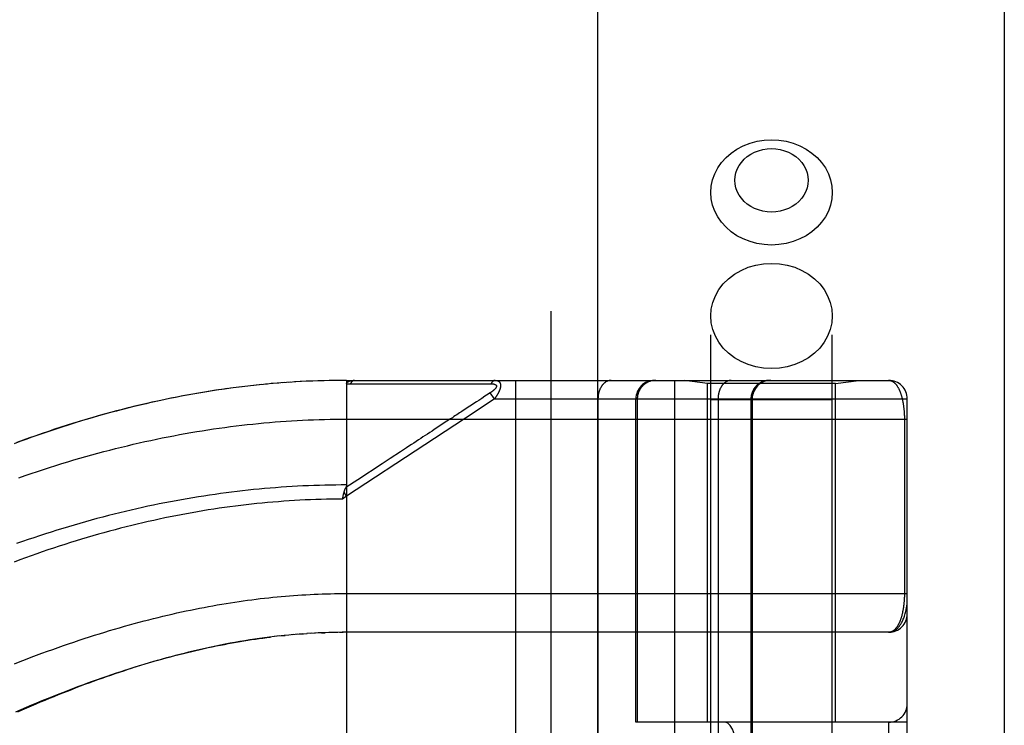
# Model space of a CAD drawing. Header units: inches. Extents: x 0 to 179, y 0 to 116.
# Tile 92 of 234: x 79.11 to 80.69, y 39.05 to 40.18. Entities that reach past the tile are written whole.
import ezdxf

# ---------------------------------------------------------------- set-up
doc = ezdxf.new("R2010")
doc.units = ezdxf.units.IN
doc.header["$LTSCALE"] = 9.842105
doc.header["$MEASUREMENT"] = 0
doc.linetypes.add('HIDDEN', pattern=[0.2, 0.1, -0.1])
doc.layers.get('0').update_dxf_attribs({"linetype": 'CONTINUOUS'})
doc.layers.add('RIGHTHAND_DOOR_ASSEMBLY', color=7, linetype='CONTINUOUS')

msp = doc.modelspace()

# ---------------------------------------------------------------- linework, layer by layer
at = {"color": 3, "linetype": 'Continuous'}
msp.add_line((80.6945, 33.4793), (80.6945, 84.4013), dxfattribs=at)
at = {"layer": 'RIGHTHAND_DOOR_ASSEMBLY', "color": 8, "linetype": 'HIDDEN'}
for p, q in [((79.9637, 81.0503), (79.9637, 33.7003)), ((80.2212, 36.7223), (80.2212, 39.9047)), ((80.4172, 36.7223), (80.4172, 39.9047)), ((79.4514, 39.5895), (79.4373, 39.5876)), ((79.4607, 39.5907), (79.4468, 39.5889)), ((79.4699, 39.5918), (79.4562, 39.5902)), ((79.4791, 39.5929), (79.4657, 39.5913)), ((79.4883, 39.5939), (79.4751, 39.5925)), ((79.4975, 39.5948), (79.4846, 39.5935)), ((79.5066, 39.5957), (79.494, 39.5945)), ((79.5158, 39.5965), (79.5034, 39.5954)), ((79.5249, 39.5973), (79.5128, 39.5963)), ((79.5341, 39.598), (79.5222, 39.5971)), ((79.5432, 39.5986), (79.5315, 39.5978)), ((79.5523, 39.5992), (79.5409, 39.5984)), ((79.5614, 39.5997), (79.5503, 39.599)), ((79.5705, 39.6001), (79.5596, 39.5996)), ((79.5797, 39.6005), (79.569, 39.6001)), ((79.5888, 39.6008), (79.5783, 39.6005)), ((79.5978, 39.6011), (79.5876, 39.6008)), ((79.6069, 39.6013), (79.597, 39.6011)), ((79.616, 39.6015), (79.6063, 39.6013)), ((79.6251, 39.6016), (79.6156, 39.6015)), ((79.6342, 39.6016), (79.6249, 39.6016)), ((79.6342, 39.6016), (80.508, 39.6016)), ((79.6342, 39.6016), (79.6342, 38.9369)), ((79.6402, 39.5959), (79.6643, 39.5959)), ((79.8329, 39.596), (79.8366, 39.596)), ((79.8366, 39.596), (79.84, 39.596)), ((79.84, 39.596), (79.8432, 39.596)), ((79.8432, 39.596), (79.8479, 39.596)), ((79.8479, 39.596), (79.8509, 39.5961)), ((79.8509, 39.5961), (79.8671, 39.5961)), ((79.9065, 39.6016), (79.9065, 36.8991)), ((80.163, 39.6016), (80.163, 36.8991)), ((80.2162, 39.5963), (80.1787, 39.6016)), ((80.4222, 39.5963), (80.2162, 39.5963)), ((80.2162, 39.0503), (80.2162, 39.5963)), ((80.4222, 39.5963), (80.4597, 39.6016)), ((80.4222, 39.0503), (80.4222, 39.5963)), ((79.8725, 39.5716), (79.8414, 39.5511)), ((79.8572, 39.5759), (79.852, 39.5725)), ((79.8596, 39.5775), (79.8572, 39.5759)), ((79.8659, 39.5816), (79.8596, 39.5775)), ((79.8725, 39.5716), (79.8659, 39.5816)), ((79.8725, 39.5716), (80.538, 39.5716)), ((80.0394, 39.5716), (80.0394, 36.9291)), ((80.1005, 39.0503), (80.1005, 39.5716)), ((80.1028, 39.5716), (80.1028, 39.0503)), ((80.4172, 39.5703), (80.2212, 39.5703)), ((80.233, 39.5716), (80.233, 36.9291)), ((80.286, 39.5716), (80.286, 36.9291)), ((80.288, 39.5716), (80.288, 36.9291)), ((80.538, 36.9291), (80.538, 39.5716)), ((79.8436, 39.567), (79.8221, 39.5529)), ((79.8472, 39.5694), (79.8436, 39.567)), ((79.6342, 39.5391), (80.538, 39.5391)), ((80.5334, 39.5399), (80.5334, 39.2578)), ((79.7959, 39.5357), (79.7756, 39.5223)), ((79.6917, 39.4672), (79.6522, 39.4412)), ((79.6522, 39.4412), (79.633, 39.4286)), ((79.6342, 39.4148), (79.6274, 39.4103)), ((79.6274, 39.4103), (79.6281, 39.4134)), ((79.6281, 39.4134), (79.6284, 39.4146)), ((79.6284, 39.4146), (79.6287, 39.4158)), ((79.6342, 39.4148), (79.6301, 39.4211)), ((79.6342, 39.2578), (80.538, 39.2578)), ((79.526, 39.1894), (79.5175, 39.1884)), ((79.5294, 39.1898), (79.5354, 39.1904)), ((79.5558, 39.1922), (79.5472, 39.1915)), ((79.5628, 39.1927), (79.5531, 39.192)), ((79.5589, 39.1925), (79.5648, 39.1929)), ((79.5628, 39.1927), (79.5706, 39.1933)), ((79.5769, 39.1937), (79.5699, 39.1932)), ((79.584, 39.1941), (79.5764, 39.1936)), ((79.5911, 39.1944), (79.5823, 39.194)), ((79.5938, 39.1945), (79.5996, 39.1947)), ((79.6127, 39.1951), (79.6054, 39.1949)), ((79.6199, 39.1952), (79.6112, 39.1951)), ((79.6227, 39.1953), (79.6285, 39.1953)), ((80.508, 39.1953), (79.6342, 39.1953)), ((80.538, 39.0503), (80.1005, 39.0503)), ((80.1495, 37.4503), (80.1495, 39.0503)), ((80.1955, 37.4503), (80.1955, 39.0503)), ((80.508, 39.0503), (80.508, 37.4503))]:
    msp.add_line(p, q, dxfattribs=at)
at = {"layer": 'RIGHTHAND_DOOR_ASSEMBLY', "color": 3, "linetype": 'Continuous'}
msp.add_line((80.0387, 81.0503), (80.0387, 33.7003), dxfattribs=at)
at = {"layer": 'RIGHTHAND_DOOR_ASSEMBLY', "color": 8, "linetype": 'HIDDEN'}
for points in [[(80.2212, 39.9047), (80.2219, 39.9149), (80.2241, 39.925), (80.2276, 39.9348), (80.2324, 39.9442), (80.2386, 39.9529), (80.2459, 39.961), (80.2542, 39.9682), (80.2635, 39.9746), (80.2737, 39.9799), (80.2845, 39.9841), (80.2958, 39.9871), (80.3074, 39.989), (80.3192, 39.9896)], [(80.3192, 39.9896), (80.331, 39.989), (80.3427, 39.9871), (80.354, 39.9841), (80.3647, 39.9799), (80.3749, 39.9746), (80.3842, 39.9682), (80.3926, 39.961), (80.3999, 39.9529), (80.406, 39.9442), (80.4108, 39.9348), (80.4144, 39.925), (80.4165, 39.9149), (80.4172, 39.9047)], [(80.3192, 39.8731), (80.3121, 39.8735), (80.3051, 39.8746), (80.2983, 39.8764), (80.2918, 39.879), (80.2857, 39.8822), (80.2801, 39.886), (80.2751, 39.8903), (80.2707, 39.8952), (80.267, 39.9005), (80.264, 39.9061), (80.2619, 39.912), (80.2606, 39.9181), (80.2602, 39.9242), (80.2606, 39.9304), (80.2619, 39.9364), (80.264, 39.9423), (80.267, 39.948), (80.2707, 39.9532), (80.2751, 39.9581), (80.2801, 39.9625), (80.2857, 39.9663), (80.2918, 39.9695), (80.2983, 39.972), (80.3051, 39.9738), (80.3121, 39.9749), (80.3192, 39.9753)], [(80.3192, 39.9753), (80.3264, 39.9749), (80.3333, 39.9738), (80.3401, 39.972), (80.3466, 39.9695), (80.3527, 39.9663), (80.3583, 39.9625), (80.3634, 39.9581), (80.3678, 39.9532), (80.3714, 39.948), (80.3744, 39.9423), (80.3765, 39.9364), (80.3778, 39.9304), (80.3782, 39.9242), (80.3778, 39.918), (80.3765, 39.912), (80.3744, 39.9061), (80.3714, 39.9005), (80.3678, 39.8952), (80.3634, 39.8903), (80.3583, 39.886), (80.3527, 39.8822), (80.3466, 39.879), (80.3401, 39.8764), (80.3333, 39.8746), (80.3264, 39.8735), (80.3192, 39.8731)], [(80.3192, 39.8198), (80.3074, 39.8205), (80.2957, 39.8223), (80.2845, 39.8254), (80.2737, 39.8296), (80.2635, 39.8349), (80.2542, 39.8412), (80.2459, 39.8484), (80.2386, 39.8565), (80.2324, 39.8653), (80.2276, 39.8746), (80.2241, 39.8844), (80.2219, 39.8945), (80.2212, 39.9047)], [(80.4172, 39.9047), (80.4165, 39.8945), (80.4144, 39.8844), (80.4108, 39.8746), (80.406, 39.8653), (80.3999, 39.8565), (80.3926, 39.8484), (80.3842, 39.8412), (80.3749, 39.8349), (80.3647, 39.8296), (80.354, 39.8254), (80.3427, 39.8223), (80.331, 39.8205), (80.3192, 39.8198)], [(80.2212, 39.7055), (80.222, 39.7165), (80.2245, 39.7274), (80.2287, 39.7379), (80.2343, 39.7479), (80.2415, 39.7571), (80.2499, 39.7655), (80.2595, 39.7728), (80.2702, 39.779), (80.2817, 39.7839), (80.2938, 39.7874), (80.3064, 39.7896), (80.3192, 39.7903)], [(80.3192, 39.7903), (80.332, 39.7896), (80.3446, 39.7874), (80.3567, 39.7839), (80.3682, 39.779), (80.3789, 39.7728), (80.3885, 39.7655), (80.397, 39.7571), (80.4041, 39.7479), (80.4097, 39.7379), (80.4139, 39.7274), (80.4164, 39.7165), (80.4172, 39.7055)], [(80.3192, 39.6206), (80.3064, 39.6213), (80.2938, 39.6235), (80.2817, 39.627), (80.2702, 39.632), (80.2595, 39.6381), (80.2499, 39.6454), (80.2415, 39.6538), (80.2343, 39.663), (80.2287, 39.673), (80.2245, 39.6835), (80.222, 39.6944), (80.2212, 39.7055)], [(80.4172, 39.7055), (80.4164, 39.6944), (80.4139, 39.6835), (80.4097, 39.673), (80.4041, 39.663), (80.397, 39.6538), (80.3885, 39.6454), (80.3789, 39.6381), (80.3682, 39.632), (80.3567, 39.627), (80.3446, 39.6235), (80.332, 39.6213), (80.3192, 39.6206)], [(79.4422, 39.5883), (79.4329, 39.587), (79.4236, 39.5856), (79.4144, 39.5842), (79.405, 39.5827), (79.3957, 39.5811), (79.3864, 39.5795), (79.377, 39.5778), (79.3676, 39.576), (79.3582, 39.5742), (79.3488, 39.5723), (79.3394, 39.5703), (79.3299, 39.5683), (79.3204, 39.5662), (79.3109, 39.564), (79.3014, 39.5618), (79.2918, 39.5595), (79.2822, 39.5571), (79.2726, 39.5546), (79.263, 39.5521), (79.2534, 39.5496), (79.2437, 39.5469), (79.234, 39.5442), (79.2243, 39.5414), (79.2146, 39.5385), (79.2048, 39.5356), (79.195, 39.5325), (79.1852, 39.5295), (79.1754, 39.5263), (79.1657, 39.5231), (79.156, 39.5199), (79.1462, 39.5166), (79.1366, 39.5132), (79.1269, 39.5098), (79.1173, 39.5063), (79.1077, 39.5028), (79.0981, 39.4992)], [(79.4373, 39.5876), (79.4278, 39.5862), (79.4182, 39.5848), (79.4087, 39.5833), (79.3992, 39.5817), (79.3896, 39.58), (79.38, 39.5783), (79.3704, 39.5766), (79.3608, 39.5747), (79.3511, 39.5728), (79.3415, 39.5708), (79.3318, 39.5687), (79.3221, 39.5666), (79.3123, 39.5644), (79.3026, 39.5621), (79.2928, 39.5598), (79.283, 39.5574), (79.2732, 39.5549), (79.2633, 39.5524), (79.2534, 39.5497), (79.2435, 39.547), (79.2336, 39.5443), (79.2237, 39.5414), (79.2137, 39.5385), (79.2037, 39.5355), (79.1937, 39.5324), (79.1837, 39.5293), (79.1736, 39.5261), (79.1635, 39.5228), (79.1534, 39.5194), (79.1433, 39.516), (79.1331, 39.5124), (79.1229, 39.5088), (79.1127, 39.5052), (79.1025, 39.5014)], [(79.6342, 39.5958), (79.6342, 39.5959), (79.6342, 39.5961), (79.6342, 39.5962), (79.6343, 39.5964), (79.6343, 39.5965), (79.6343, 39.5967), (79.6344, 39.5968), (79.6344, 39.597), (79.6345, 39.5971), (79.6345, 39.5972), (79.6346, 39.5974), (79.6347, 39.5975), (79.6347, 39.5976), (79.6348, 39.5978), (79.6349, 39.5979), (79.635, 39.598), (79.6351, 39.5982), (79.6352, 39.5983), (79.6353, 39.5984), (79.6354, 39.5985), (79.6356, 39.5987), (79.6357, 39.5988), (79.6358, 39.5989), (79.636, 39.599), (79.6361, 39.5991), (79.6363, 39.5992), (79.6365, 39.5994), (79.6366, 39.5995), (79.6368, 39.5996), (79.637, 39.5997), (79.6372, 39.5998), (79.6375, 39.5999), (79.6377, 39.6), (79.6379, 39.6001), (79.6382, 39.6002), (79.6384, 39.6003), (79.6387, 39.6004), (79.639, 39.6005), (79.6393, 39.6006), (79.6396, 39.6007), (79.64, 39.6008), (79.6403, 39.6009), (79.6407, 39.601), (79.641, 39.6011), (79.6414, 39.6011), (79.6418, 39.6012), (79.6423, 39.6013), (79.6427, 39.6013), (79.6432, 39.6014), (79.6437, 39.6014), (79.6442, 39.6015), (79.6447, 39.6015), (79.6452, 39.6016), (79.6458, 39.6016), (79.6463, 39.6016), (79.6469, 39.6016)], [(79.6342, 39.5958), (79.6352, 39.5958), (79.6362, 39.5959), (79.6372, 39.5959), (79.6382, 39.5959), (79.6392, 39.5959), (79.6402, 39.5959)], [(79.6469, 39.6016), (79.6467, 39.6016), (79.6465, 39.6016), (79.6462, 39.6016), (79.646, 39.6015), (79.6458, 39.6015), (79.6456, 39.6014), (79.6453, 39.6013), (79.6451, 39.6013), (79.6449, 39.6012), (79.6447, 39.6011), (79.6445, 39.601), (79.6443, 39.6008), (79.644, 39.6007), (79.6438, 39.6006), (79.6436, 39.6004), (79.6434, 39.6003), (79.6432, 39.6001), (79.643, 39.5999), (79.6428, 39.5997), (79.6426, 39.5995), (79.6424, 39.5993), (79.6422, 39.5991), (79.642, 39.5989), (79.6419, 39.5987), (79.6417, 39.5984), (79.6415, 39.5982), (79.6413, 39.5979), (79.6412, 39.5977), (79.641, 39.5974), (79.6408, 39.5971), (79.6407, 39.5968), (79.6405, 39.5965), (79.6404, 39.5962), (79.6402, 39.5959)], [(79.6643, 39.5959), (79.6696, 39.5959), (79.6748, 39.5959), (79.6798, 39.5959), (79.6847, 39.5959), (79.6895, 39.5959), (79.6943, 39.5959), (79.6988, 39.5959), (79.7033, 39.5959), (79.7075, 39.5959), (79.7117, 39.5959), (79.7156, 39.5959), (79.7195, 39.5959), (79.7233, 39.5959), (79.7271, 39.5959), (79.7309, 39.5959), (79.7347, 39.5959), (79.7462, 39.596)], [(79.7462, 39.596), (79.7499, 39.596), (79.7536, 39.596), (79.7571, 39.596), (79.7605, 39.596), (79.7638, 39.596), (79.7669, 39.596), (79.7754, 39.596)], [(79.7754, 39.596), (79.7781, 39.596), (79.7807, 39.596), (79.7833, 39.596), (79.7859, 39.596), (79.7884, 39.596), (79.7936, 39.596)], [(79.7936, 39.596), (79.7962, 39.596), (79.7987, 39.596), (79.8039, 39.596)], [(79.8039, 39.596), (79.8065, 39.596), (79.8091, 39.596), (79.8117, 39.596), (79.8266, 39.596)], [(79.8266, 39.596), (79.8288, 39.596), (79.8329, 39.596)], [(79.8671, 39.5961), (79.8675, 39.5961), (79.868, 39.5961), (79.8684, 39.5961), (79.8687, 39.5961), (79.8691, 39.5961), (79.8695, 39.596), (79.8698, 39.596), (79.8701, 39.596), (79.8704, 39.5959), (79.8707, 39.5959), (79.871, 39.5958), (79.8713, 39.5958), (79.8715, 39.5957), (79.8718, 39.5957), (79.872, 39.5956), (79.8722, 39.5956), (79.8725, 39.5955), (79.8727, 39.5955), (79.8729, 39.5954), (79.8731, 39.5953), (79.8732, 39.5953), (79.8734, 39.5952), (79.8736, 39.5951), (79.8737, 39.595), (79.8739, 39.595), (79.874, 39.5949), (79.8742, 39.5948), (79.8743, 39.5947), (79.8744, 39.5946), (79.8746, 39.5946), (79.8747, 39.5945), (79.8748, 39.5944), (79.8749, 39.5943), (79.875, 39.5942), (79.8751, 39.5941), (79.8752, 39.594), (79.8752, 39.5939), (79.8753, 39.5938), (79.8754, 39.5937), (79.8755, 39.5936), (79.8755, 39.5935), (79.8756, 39.5934), (79.8756, 39.5933), (79.8757, 39.5932), (79.8757, 39.5931), (79.8757, 39.593), (79.8758, 39.5928), (79.8758, 39.5927), (79.8758, 39.5926), (79.8758, 39.5925), (79.8758, 39.5924), (79.8758, 39.5922), (79.8758, 39.5921), (79.8758, 39.592), (79.8758, 39.5918), (79.8758, 39.5917), (79.8758, 39.5916), (79.8757, 39.5914), (79.8757, 39.5913), (79.8756, 39.5911), (79.8756, 39.591), (79.8755, 39.5908), (79.8755, 39.5907), (79.8754, 39.5905), (79.8753, 39.5904), (79.8753, 39.5902), (79.8752, 39.5901), (79.8751, 39.5899), (79.875, 39.5898), (79.8749, 39.5896), (79.8748, 39.5894), (79.8747, 39.5892), (79.8746, 39.5891), (79.8744, 39.5889), (79.8743, 39.5887), (79.8742, 39.5885), (79.874, 39.5884), (79.8738, 39.5882), (79.8737, 39.588), (79.8735, 39.5878), (79.8733, 39.5876), (79.8731, 39.5874), (79.8729, 39.5872), (79.8727, 39.587), (79.8725, 39.5867), (79.8723, 39.5865), (79.8721, 39.5863), (79.8718, 39.5861), (79.8716, 39.5859), (79.8713, 39.5856), (79.871, 39.5854), (79.8707, 39.5851), (79.8704, 39.5849), (79.8701, 39.5846), (79.8697, 39.5843), (79.8694, 39.5841), (79.869, 39.5838), (79.8686, 39.5835), (79.8682, 39.5832), (79.8678, 39.5829), (79.8673, 39.5826), (79.8669, 39.5823), (79.8664, 39.5819), (79.8659, 39.5816)], [(79.8737, 39.6016), (79.8735, 39.6016), (79.8733, 39.6016), (79.873, 39.6016), (79.8728, 39.6015), (79.8726, 39.6015), (79.8724, 39.6014), (79.8722, 39.6014), (79.8719, 39.6013), (79.8717, 39.6012), (79.8715, 39.6011), (79.8713, 39.601), (79.8711, 39.6009), (79.8709, 39.6008), (79.8707, 39.6006), (79.8704, 39.6005), (79.8702, 39.6003), (79.87, 39.6002), (79.8698, 39.6), (79.8696, 39.5998), (79.8694, 39.5996), (79.8693, 39.5994), (79.8691, 39.5992), (79.8689, 39.599), (79.8687, 39.5988), (79.8685, 39.5985), (79.8683, 39.5983), (79.8682, 39.5981), (79.868, 39.5978), (79.8678, 39.5975), (79.8677, 39.5973), (79.8675, 39.597), (79.8674, 39.5967), (79.8672, 39.5964), (79.8671, 39.5961)], [(79.8737, 39.6016), (79.8742, 39.6016), (79.8746, 39.6016), (79.875, 39.6015), (79.8754, 39.6015), (79.8757, 39.6015), (79.8761, 39.6014), (79.8764, 39.6013), (79.8767, 39.6012), (79.8771, 39.6012), (79.8773, 39.6011), (79.8776, 39.601), (79.8779, 39.6009), (79.8782, 39.6008), (79.8784, 39.6006), (79.8786, 39.6005), (79.8789, 39.6004), (79.8791, 39.6003), (79.8793, 39.6001), (79.8795, 39.6), (79.8797, 39.5999), (79.8799, 39.5997), (79.88, 39.5996), (79.8802, 39.5994), (79.8803, 39.5992), (79.8805, 39.5991), (79.8806, 39.5989), (79.8808, 39.5987), (79.8809, 39.5986), (79.881, 39.5984), (79.8812, 39.5982), (79.8813, 39.598), (79.8814, 39.5978), (79.8815, 39.5976), (79.8816, 39.5975), (79.8817, 39.5973), (79.8818, 39.5971), (79.8818, 39.5968), (79.8819, 39.5966), (79.882, 39.5964), (79.882, 39.5962), (79.8821, 39.596), (79.8822, 39.5958), (79.8822, 39.5955), (79.8822, 39.5953), (79.8823, 39.5951), (79.8823, 39.5948), (79.8823, 39.5946), (79.8824, 39.5943), (79.8824, 39.5941), (79.8824, 39.5938), (79.8824, 39.5936), (79.8824, 39.5933), (79.8824, 39.593), (79.8824, 39.5928), (79.8824, 39.5925), (79.8824, 39.5922), (79.8823, 39.5919), (79.8823, 39.5916), (79.8823, 39.5913), (79.8822, 39.591), (79.8822, 39.5907), (79.8821, 39.5904), (79.8821, 39.5901), (79.882, 39.5898), (79.8819, 39.5895), (79.8819, 39.5892), (79.8818, 39.5888), (79.8817, 39.5885), (79.8816, 39.5882), (79.8815, 39.5878), (79.8814, 39.5875), (79.8813, 39.5871), (79.8811, 39.5868), (79.881, 39.5864), (79.8809, 39.586), (79.8807, 39.5857), (79.8806, 39.5853), (79.8804, 39.5849), (79.8803, 39.5845), (79.8801, 39.5841), (79.8799, 39.5837), (79.8797, 39.5833), (79.8795, 39.5829), (79.8793, 39.5824), (79.8791, 39.582), (79.8789, 39.5816), (79.8787, 39.5811), (79.8784, 39.5806), (79.8782, 39.5802), (79.8779, 39.5797), (79.8776, 39.5792), (79.8773, 39.5787), (79.877, 39.5782), (79.8767, 39.5776), (79.8763, 39.5771), (79.876, 39.5765), (79.8756, 39.576), (79.8752, 39.5754), (79.8748, 39.5748), (79.8744, 39.5742), (79.874, 39.5735), (79.8735, 39.5729), (79.873, 39.5723), (79.8725, 39.5716)], [(80.0606, 39.6016), (80.0602, 39.6016), (80.0597, 39.6016), (80.0592, 39.6015), (80.0588, 39.6015), (80.0583, 39.6014), (80.0579, 39.6013), (80.0574, 39.6012), (80.0569, 39.6011), (80.0565, 39.601), (80.056, 39.6009), (80.0556, 39.6007), (80.0551, 39.6006), (80.0547, 39.6004), (80.0543, 39.6002), (80.0538, 39.6), (80.0534, 39.5998), (80.0529, 39.5996), (80.0525, 39.5993), (80.0521, 39.5991), (80.0517, 39.5988), (80.0512, 39.5985), (80.0508, 39.5982), (80.0504, 39.5979), (80.05, 39.5976), (80.0496, 39.5972), (80.0492, 39.5969), (80.0488, 39.5965), (80.0485, 39.5962), (80.0481, 39.5958), (80.0477, 39.5954), (80.0474, 39.595), (80.047, 39.5946), (80.0466, 39.5942), (80.0463, 39.5937), (80.046, 39.5933), (80.0456, 39.5928), (80.0453, 39.5923), (80.045, 39.5919), (80.0447, 39.5914), (80.0444, 39.5909), (80.0441, 39.5904), (80.0438, 39.5899), (80.0435, 39.5893), (80.0433, 39.5888), (80.043, 39.5883), (80.0427, 39.5877), (80.0425, 39.5872), (80.0423, 39.5866), (80.042, 39.586), (80.0418, 39.5854), (80.0416, 39.5849), (80.0414, 39.5843), (80.0412, 39.5837), (80.041, 39.5831), (80.0409, 39.5825), (80.0407, 39.5819), (80.0405, 39.5812), (80.0404, 39.5806), (80.0403, 39.58), (80.0401, 39.5794), (80.04, 39.5787), (80.0399, 39.5781), (80.0398, 39.5775), (80.0397, 39.5768), (80.0397, 39.5762), (80.0396, 39.5755), (80.0395, 39.5749), (80.0395, 39.5742), (80.0395, 39.5736), (80.0394, 39.5729), (80.0394, 39.5723), (80.0394, 39.5716)], [(80.1325, 39.6016), (80.1318, 39.6016), (80.1312, 39.6016), (80.1305, 39.6015), (80.1299, 39.6015), (80.1292, 39.6014), (80.1286, 39.6013), (80.1279, 39.6012), (80.1273, 39.6011), (80.1267, 39.601), (80.126, 39.6009), (80.1254, 39.6007), (80.1248, 39.6006), (80.1242, 39.6004), (80.1235, 39.6002), (80.1229, 39.6), (80.1223, 39.5998), (80.1217, 39.5996), (80.1211, 39.5993), (80.1205, 39.5991), (80.1199, 39.5988), (80.1193, 39.5985), (80.1188, 39.5982), (80.1182, 39.5979), (80.1176, 39.5976), (80.1171, 39.5972), (80.1165, 39.5969), (80.116, 39.5965), (80.1154, 39.5962), (80.1149, 39.5958), (80.1144, 39.5954), (80.1139, 39.595), (80.1134, 39.5946), (80.1129, 39.5942), (80.1124, 39.5937), (80.1119, 39.5933), (80.1115, 39.5928), (80.111, 39.5923), (80.1106, 39.5919), (80.1101, 39.5914), (80.1097, 39.5909), (80.1093, 39.5904), (80.1089, 39.5899), (80.1085, 39.5893), (80.1081, 39.5888), (80.1078, 39.5883), (80.1074, 39.5877), (80.1071, 39.5872), (80.1068, 39.5866), (80.1064, 39.586), (80.1061, 39.5854), (80.1058, 39.5849), (80.1056, 39.5843), (80.1053, 39.5837), (80.105, 39.5831), (80.1048, 39.5825), (80.1046, 39.5819), (80.1044, 39.5812), (80.1042, 39.5806), (80.104, 39.58), (80.1038, 39.5794), (80.1036, 39.5787), (80.1035, 39.5781), (80.1034, 39.5775), (80.1032, 39.5768), (80.1031, 39.5762), (80.103, 39.5755), (80.103, 39.5749), (80.1029, 39.5742), (80.1028, 39.5736), (80.1028, 39.5729), (80.1028, 39.5723), (80.1028, 39.5716)], [(80.2542, 39.6016), (80.2537, 39.6016), (80.2532, 39.6016), (80.2528, 39.6015), (80.2523, 39.6015), (80.2519, 39.6014), (80.2514, 39.6013), (80.2509, 39.6012), (80.2505, 39.6011), (80.25, 39.601), (80.2496, 39.6009), (80.2491, 39.6007), (80.2487, 39.6006), (80.2482, 39.6004), (80.2478, 39.6002), (80.2473, 39.6), (80.2469, 39.5998), (80.2465, 39.5996), (80.246, 39.5993), (80.2456, 39.5991), (80.2452, 39.5988), (80.2448, 39.5985), (80.2444, 39.5982), (80.244, 39.5979), (80.2436, 39.5976), (80.2432, 39.5972), (80.2428, 39.5969), (80.2424, 39.5965), (80.242, 39.5962), (80.2416, 39.5958), (80.2413, 39.5954), (80.2409, 39.595), (80.2405, 39.5946), (80.2402, 39.5942), (80.2398, 39.5937), (80.2395, 39.5933), (80.2392, 39.5928), (80.2388, 39.5923), (80.2385, 39.5919), (80.2382, 39.5914), (80.2379, 39.5909), (80.2376, 39.5904), (80.2373, 39.5899), (80.2371, 39.5893), (80.2368, 39.5888), (80.2365, 39.5883), (80.2363, 39.5877), (80.236, 39.5872), (80.2358, 39.5866), (80.2356, 39.586), (80.2354, 39.5854), (80.2351, 39.5849), (80.2349, 39.5843), (80.2348, 39.5837), (80.2346, 39.5831), (80.2344, 39.5825), (80.2342, 39.5819), (80.2341, 39.5812), (80.2339, 39.5806), (80.2338, 39.58), (80.2337, 39.5794), (80.2336, 39.5787), (80.2335, 39.5781), (80.2334, 39.5775), (80.2333, 39.5768), (80.2332, 39.5762), (80.2331, 39.5755), (80.2331, 39.5749), (80.233, 39.5742), (80.233, 39.5736), (80.233, 39.5729), (80.233, 39.5723), (80.233, 39.5716)], [(80.3157, 39.6016), (80.3151, 39.6016), (80.3144, 39.6016), (80.3138, 39.6015), (80.3131, 39.6015), (80.3125, 39.6014), (80.3118, 39.6013), (80.3112, 39.6012), (80.3105, 39.6011), (80.3099, 39.601), (80.3093, 39.6009), (80.3086, 39.6007), (80.308, 39.6006), (80.3074, 39.6004), (80.3068, 39.6002), (80.3062, 39.6), (80.3055, 39.5998), (80.3049, 39.5996), (80.3043, 39.5993), (80.3037, 39.5991), (80.3032, 39.5988), (80.3026, 39.5985), (80.302, 39.5982), (80.3014, 39.5979), (80.3009, 39.5976), (80.3003, 39.5972), (80.2998, 39.5969), (80.2992, 39.5965), (80.2987, 39.5962), (80.2982, 39.5958), (80.2976, 39.5954), (80.2971, 39.595), (80.2966, 39.5946), (80.2961, 39.5942), (80.2956, 39.5937), (80.2952, 39.5933), (80.2947, 39.5928), (80.2943, 39.5923), (80.2938, 39.5919), (80.2934, 39.5914), (80.293, 39.5909), (80.2926, 39.5904), (80.2922, 39.5899), (80.2918, 39.5893), (80.2914, 39.5888), (80.291, 39.5883), (80.2907, 39.5877), (80.2903, 39.5872), (80.29, 39.5866), (80.2897, 39.586), (80.2894, 39.5854), (80.2891, 39.5849), (80.2888, 39.5843), (80.2885, 39.5837), (80.2883, 39.5831), (80.288, 39.5825), (80.2878, 39.5819), (80.2876, 39.5812), (80.2874, 39.5806), (80.2872, 39.58), (80.287, 39.5794), (80.2869, 39.5787), (80.2867, 39.5781), (80.2866, 39.5775), (80.2865, 39.5768), (80.2864, 39.5762), (80.2863, 39.5755), (80.2862, 39.5749), (80.2861, 39.5742), (80.2861, 39.5736), (80.286, 39.5729), (80.286, 39.5723), (80.286, 39.5716)], [(80.508, 39.6016), (80.5086, 39.6016), (80.5092, 39.6015), (80.5098, 39.6015), (80.5103, 39.6014), (80.5109, 39.6012), (80.5115, 39.6011), (80.5121, 39.6009), (80.5126, 39.6007), (80.5132, 39.6004), (80.5137, 39.6002), (80.5142, 39.5999), (80.5147, 39.5996), (80.5153, 39.5993), (80.5158, 39.5989), (80.5163, 39.5985), (80.5167, 39.5982), (80.5172, 39.5977), (80.5177, 39.5973), (80.5182, 39.5969), (80.5186, 39.5964), (80.5191, 39.5959), (80.5195, 39.5954), (80.5199, 39.5949), (80.5204, 39.5943), (80.5208, 39.5938), (80.5212, 39.5932), (80.5216, 39.5926), (80.522, 39.592), (80.5224, 39.5914), (80.5228, 39.5908), (80.5231, 39.5901), (80.5235, 39.5895), (80.5238, 39.5888), (80.5242, 39.5881), (80.5245, 39.5875), (80.5249, 39.5868), (80.5252, 39.5861), (80.5255, 39.5853), (80.5258, 39.5846), (80.5261, 39.5839), (80.5264, 39.5831), (80.5267, 39.5824), (80.527, 39.5816), (80.5272, 39.5809), (80.5275, 39.5801), (80.5278, 39.5793), (80.528, 39.5785), (80.5283, 39.5777), (80.5285, 39.5769), (80.5287, 39.5761), (80.529, 39.5753), (80.5292, 39.5745), (80.5294, 39.5737), (80.5296, 39.5728), (80.5298, 39.572), (80.53, 39.5712), (80.5302, 39.5703), (80.5304, 39.5695), (80.5306, 39.5686), (80.5307, 39.5678), (80.5309, 39.5669), (80.531, 39.5661), (80.5312, 39.5652), (80.5313, 39.5644), (80.5315, 39.5635), (80.5316, 39.5626), (80.5318, 39.5618), (80.5319, 39.5609), (80.532, 39.56), (80.5321, 39.5592), (80.5322, 39.5583), (80.5323, 39.5574), (80.5324, 39.5566), (80.5325, 39.5557), (80.5326, 39.5549), (80.5327, 39.554), (80.5328, 39.5532), (80.5328, 39.5524), (80.5329, 39.5515), (80.5329, 39.5507), (80.533, 39.5498), (80.5331, 39.549), (80.5331, 39.5482), (80.5331, 39.5474), (80.5332, 39.5465), (80.5332, 39.5457), (80.5333, 39.5449), (80.5333, 39.5441), (80.5333, 39.5432), (80.5333, 39.5424), (80.5333, 39.5416), (80.5333, 39.5408), (80.5334, 39.5399)], [(79.852, 39.5725), (79.8506, 39.5715), (79.8472, 39.5694)], [(79.5722, 39.5378), (79.5811, 39.5381), (79.5899, 39.5384), (79.5988, 39.5387), (79.6077, 39.5389), (79.6165, 39.539), (79.6254, 39.5391), (79.6342, 39.5391)], [(79.8414, 39.5511), (79.7604, 39.4978), (79.6342, 39.4148)], [(79.8221, 39.5529), (79.8202, 39.5516), (79.8182, 39.5503), (79.8162, 39.549), (79.8141, 39.5476), (79.812, 39.5462), (79.8097, 39.5447), (79.8073, 39.5431), (79.8047, 39.5414), (79.8019, 39.5396), (79.7959, 39.5357)], [(79.1059, 39.4445), (79.1159, 39.448), (79.1258, 39.4514), (79.1358, 39.4547), (79.1456, 39.4579), (79.1555, 39.4611), (79.1653, 39.4642), (79.1751, 39.4673), (79.1849, 39.4703), (79.1946, 39.4732), (79.2043, 39.476), (79.214, 39.4788), (79.2236, 39.4815), (79.2332, 39.4841), (79.2428, 39.4867), (79.2524, 39.4892), (79.2619, 39.4916), (79.2714, 39.494), (79.2809, 39.4963), (79.2903, 39.4985), (79.2997, 39.5007), (79.3091, 39.5028), (79.3185, 39.5048), (79.3278, 39.5068), (79.3371, 39.5087), (79.3464, 39.5106), (79.3557, 39.5124), (79.3649, 39.5141), (79.3741, 39.5158), (79.3833, 39.5174), (79.3925, 39.5189), (79.4016, 39.5204), (79.4107, 39.5219), (79.4198, 39.5232), (79.4289, 39.5245), (79.438, 39.5258), (79.447, 39.527), (79.4561, 39.5281), (79.4651, 39.5292), (79.4741, 39.5302), (79.483, 39.5312), (79.492, 39.5321), (79.501, 39.533), (79.5099, 39.5337), (79.5188, 39.5345), (79.5278, 39.5352), (79.5367, 39.5358), (79.5456, 39.5364), (79.5544, 39.5369), (79.5633, 39.5374), (79.5722, 39.5378)], [(79.7756, 39.5223), (79.772, 39.5199), (79.7683, 39.5175), (79.7646, 39.5151), (79.7609, 39.5127), (79.7573, 39.5103), (79.7537, 39.5079), (79.75, 39.5055), (79.7463, 39.5031), (79.7426, 39.5006), (79.7387, 39.4981), (79.7347, 39.4954), (79.7305, 39.4927), (79.726, 39.4897), (79.7212, 39.4865)], [(79.7212, 39.4865), (79.7046, 39.4757), (79.6917, 39.4672)], [(79.6342, 39.4329), (79.6254, 39.4329), (79.6166, 39.4328), (79.6079, 39.4327), (79.5991, 39.4325), (79.5903, 39.4323), (79.5815, 39.432), (79.5727, 39.4317), (79.5639, 39.4313), (79.5551, 39.4308), (79.5462, 39.4303), (79.5374, 39.4298), (79.5286, 39.4292), (79.5198, 39.4285), (79.5109, 39.4278), (79.5021, 39.4271), (79.4932, 39.4262), (79.4843, 39.4254), (79.4755, 39.4245), (79.4666, 39.4235), (79.4577, 39.4225), (79.4488, 39.4214), (79.4399, 39.4202), (79.431, 39.419), (79.4221, 39.4178), (79.4131, 39.4165), (79.4042, 39.4151), (79.3952, 39.4137), (79.3862, 39.4123), (79.3773, 39.4107), (79.3683, 39.4092), (79.3593, 39.4075), (79.3502, 39.4058), (79.3412, 39.4041), (79.3322, 39.4023), (79.3231, 39.4004), (79.314, 39.3985), (79.305, 39.3965), (79.2959, 39.3945), (79.2867, 39.3924), (79.2776, 39.3903), (79.2685, 39.3881), (79.2593, 39.3858), (79.2502, 39.3835), (79.241, 39.3811), (79.2318, 39.3787), (79.2226, 39.3762), (79.2134, 39.3736), (79.2042, 39.371), (79.195, 39.3683), (79.1857, 39.3656), (79.1765, 39.3628), (79.1672, 39.3599), (79.1579, 39.357), (79.1487, 39.3541), (79.1394, 39.351), (79.1301, 39.3479), (79.1208, 39.3448), (79.1115, 39.3416), (79.1022, 39.3383)], [(79.6301, 39.4211), (79.6303, 39.4217), (79.6305, 39.4222), (79.6306, 39.4228), (79.6308, 39.4234), (79.631, 39.4239), (79.6312, 39.4245), (79.6314, 39.425), (79.6316, 39.4255), (79.6318, 39.4261), (79.6321, 39.4266), (79.6323, 39.4271), (79.6325, 39.4276), (79.6328, 39.4281)], [(79.6342, 39.4329), (79.6342, 39.4327), (79.6342, 39.4325), (79.6342, 39.4323), (79.6342, 39.4321), (79.6341, 39.4319), (79.6341, 39.4317), (79.634, 39.4315), (79.634, 39.4312), (79.6339, 39.431), (79.6339, 39.4308), (79.6338, 39.4306), (79.6338, 39.4304), (79.6337, 39.4302), (79.6336, 39.4299), (79.6335, 39.4297), (79.6334, 39.4295), (79.6333, 39.4293), (79.6332, 39.429), (79.6331, 39.4288), (79.6328, 39.4281)], [(79.6287, 39.4158), (79.629, 39.417), (79.6291, 39.4176), (79.6293, 39.4182), (79.6294, 39.4188), (79.6296, 39.4194), (79.6298, 39.4199), (79.6299, 39.4205), (79.6301, 39.4211)], [(79.6274, 39.4103), (79.6188, 39.4102), (79.6102, 39.4101), (79.6016, 39.4099), (79.593, 39.4097), (79.5844, 39.4094), (79.5758, 39.4091), (79.5672, 39.4087), (79.5586, 39.4083), (79.55, 39.4078), (79.5414, 39.4072), (79.5328, 39.4066), (79.5242, 39.406), (79.5155, 39.4053), (79.5069, 39.4045), (79.4983, 39.4037), (79.4896, 39.4029), (79.4809, 39.4019), (79.4723, 39.401), (79.4636, 39.3999), (79.4549, 39.3988), (79.4462, 39.3977), (79.4375, 39.3965), (79.4288, 39.3953), (79.4201, 39.394), (79.4113, 39.3926), (79.4026, 39.3912), (79.3938, 39.3897), (79.3851, 39.3882), (79.3763, 39.3866), (79.3675, 39.385), (79.3587, 39.3833), (79.3499, 39.3815), (79.341, 39.3797), (79.3322, 39.3778), (79.3233, 39.3759), (79.3145, 39.3739), (79.3056, 39.3719), (79.2967, 39.3698), (79.2878, 39.3676), (79.2789, 39.3654), (79.2699, 39.3631), (79.261, 39.3608), (79.252, 39.3584), (79.2431, 39.3559), (79.2341, 39.3534), (79.2251, 39.3509), (79.2161, 39.3482), (79.2071, 39.3455), (79.1981, 39.3428), (79.189, 39.34), (79.18, 39.3371), (79.1709, 39.3342), (79.1619, 39.3312), (79.1528, 39.3281), (79.1437, 39.325), (79.1347, 39.3219), (79.1256, 39.3186), (79.1165, 39.3154), (79.1074, 39.312), (79.0983, 39.3086)], [(79.4815, 39.2479), (79.4883, 39.2488), (79.4951, 39.2496), (79.5019, 39.2504), (79.5087, 39.2511), (79.5154, 39.2518), (79.5221, 39.2525), (79.5288, 39.2531), (79.5355, 39.2537), (79.5421, 39.2542), (79.5488, 39.2547), (79.5554, 39.2552), (79.562, 39.2556), (79.5686, 39.256), (79.5752, 39.2564), (79.5818, 39.2567), (79.5884, 39.2569), (79.5949, 39.2572), (79.6015, 39.2574), (79.608, 39.2576), (79.6146, 39.2577), (79.6211, 39.2578), (79.6277, 39.2578), (79.6342, 39.2578)], [(80.5334, 39.2578), (80.5334, 39.257), (80.5333, 39.2562), (80.5333, 39.2554), (80.5333, 39.2546), (80.5333, 39.2537), (80.5333, 39.2529), (80.5333, 39.2521), (80.5332, 39.2513), (80.5332, 39.2504), (80.5331, 39.2496), (80.5331, 39.2488), (80.5331, 39.2479), (80.533, 39.2471), (80.5329, 39.2462), (80.5329, 39.2454), (80.5328, 39.2445), (80.5327, 39.2436), (80.5327, 39.2428), (80.5326, 39.2419), (80.5325, 39.241), (80.5324, 39.2402), (80.5323, 39.2393), (80.5322, 39.2384), (80.5321, 39.2375), (80.532, 39.2366), (80.5318, 39.2357), (80.5317, 39.2349), (80.5316, 39.234), (80.5314, 39.2331), (80.5313, 39.2322), (80.5311, 39.2313), (80.531, 39.2305), (80.5308, 39.2296), (80.5306, 39.2287), (80.5305, 39.2278), (80.5303, 39.227), (80.5301, 39.2261), (80.5299, 39.2253), (80.5297, 39.2244), (80.5295, 39.2236), (80.5293, 39.2227), (80.529, 39.2219), (80.5288, 39.221), (80.5286, 39.2202), (80.5283, 39.2194), (80.5281, 39.2186), (80.5278, 39.2178), (80.5275, 39.217), (80.5273, 39.2162), (80.527, 39.2154), (80.5267, 39.2146), (80.5264, 39.2138), (80.5261, 39.2131), (80.5258, 39.2123), (80.5255, 39.2116), (80.5252, 39.2108), (80.5248, 39.2101), (80.5245, 39.2094), (80.5241, 39.2087), (80.5238, 39.208), (80.5234, 39.2073), (80.523, 39.2067), (80.5227, 39.206), (80.5223, 39.2054), (80.5219, 39.2047), (80.5215, 39.2041), (80.5211, 39.2035), (80.5206, 39.203), (80.5202, 39.2024), (80.5198, 39.2018), (80.5193, 39.2013), (80.5189, 39.2008), (80.5184, 39.2003), (80.5179, 39.1998), (80.5174, 39.1994), (80.5169, 39.199), (80.5164, 39.1985), (80.5159, 39.1982), (80.5154, 39.1978), (80.5149, 39.1974), (80.5144, 39.1971), (80.5138, 39.1968), (80.5133, 39.1966), (80.5127, 39.1963), (80.5121, 39.1961), (80.5116, 39.1959), (80.511, 39.1957), (80.5104, 39.1956), (80.5098, 39.1955), (80.5092, 39.1954), (80.5086, 39.1954), (80.508, 39.1953)], [(79.099, 39.1447), (79.1079, 39.1482), (79.1168, 39.1516), (79.1256, 39.155), (79.1344, 39.1583), (79.1431, 39.1615), (79.1518, 39.1647), (79.1605, 39.1678), (79.1691, 39.1709), (79.1776, 39.1739), (79.1861, 39.1768), (79.1945, 39.1797), (79.2029, 39.1825), (79.2113, 39.1852), (79.2196, 39.1879), (79.2278, 39.1906), (79.236, 39.1931), (79.2442, 39.1956), (79.2522, 39.1981), (79.2603, 39.2005), (79.2683, 39.2028), (79.2762, 39.2051), (79.2841, 39.2073), (79.292, 39.2095), (79.2998, 39.2116), (79.3076, 39.2136), (79.3153, 39.2156), (79.3229, 39.2176), (79.3306, 39.2194), (79.3381, 39.2213), (79.3457, 39.2231), (79.3531, 39.2248), (79.3606, 39.2265), (79.368, 39.2281), (79.3754, 39.2297), (79.3827, 39.2312), (79.39, 39.2327), (79.3972, 39.2342), (79.4044, 39.2356), (79.4116, 39.2369), (79.4187, 39.2382), (79.4258, 39.2395), (79.4329, 39.2407), (79.4399, 39.2418), (79.4469, 39.243), (79.4539, 39.244), (79.4608, 39.2451), (79.4677, 39.246), (79.4746, 39.247), (79.4815, 39.2479)], [(80.508, 39.1953), (80.5086, 39.1954), (80.5093, 39.1954), (80.51, 39.1955), (80.5107, 39.1956), (80.5113, 39.1957), (80.512, 39.1958), (80.5127, 39.196), (80.5134, 39.1962), (80.5141, 39.1964), (80.5148, 39.1967), (80.5155, 39.197), (80.5162, 39.1974), (80.5169, 39.1977), (80.5176, 39.1981), (80.5183, 39.1986), (80.519, 39.1991), (80.5198, 39.1996), (80.5205, 39.2001), (80.5212, 39.2008), (80.5219, 39.2014), (80.5226, 39.2021), (80.5233, 39.2028), (80.524, 39.2036), (80.5247, 39.2045), (80.5254, 39.2054), (80.5261, 39.2063), (80.5268, 39.2073), (80.5275, 39.2084), (80.5282, 39.2095), (80.5289, 39.2107), (80.5296, 39.212), (80.5303, 39.2134), (80.531, 39.2148), (80.5316, 39.2163), (80.5323, 39.218), (80.5329, 39.2197), (80.5336, 39.2215), (80.5342, 39.2234), (80.5348, 39.2255), (80.5353, 39.2275), (80.5358, 39.2294), (80.5362, 39.2312), (80.5365, 39.2329), (80.5368, 39.2344), (80.537, 39.2358), (80.5372, 39.2371), (80.5374, 39.2383), (80.5375, 39.2393), (80.5377, 39.2403), (80.5377, 39.2412), (80.5378, 39.242), (80.5379, 39.2427), (80.5379, 39.2435), (80.5379, 39.2441), (80.538, 39.2448), (80.538, 39.2453)], [(79.5486, 39.1916), (79.5413, 39.1909), (79.5338, 39.1902), (79.5235, 39.1891)], [(79.6055, 39.1949), (79.5983, 39.1947), (79.5881, 39.1943)], [(79.6342, 39.1953), (79.6271, 39.1953), (79.6169, 39.1952)], [(79.1011, 39.0673), (79.1097, 39.071), (79.1182, 39.0747), (79.1267, 39.0782), (79.1351, 39.0818), (79.1435, 39.0853), (79.1519, 39.0887), (79.1602, 39.092), (79.1684, 39.0953), (79.1766, 39.0985), (79.1847, 39.1017), (79.1928, 39.1048), (79.2009, 39.1078), (79.2089, 39.1108), (79.2168, 39.1137), (79.2247, 39.1165), (79.2325, 39.1193), (79.2403, 39.122), (79.248, 39.1247), (79.2556, 39.1273), (79.2632, 39.1298), (79.2708, 39.1323), (79.2783, 39.1348), (79.2857, 39.1371), (79.2931, 39.1394), (79.3005, 39.1417), (79.3078, 39.1439), (79.315, 39.1461), (79.3222, 39.1481), (79.3293, 39.1502), (79.3364, 39.1522), (79.3434, 39.1541), (79.3504, 39.156), (79.3574, 39.1578), (79.3642, 39.1596), (79.3711, 39.1613), (79.3779, 39.163), (79.3846, 39.1646), (79.3913, 39.1662), (79.398, 39.1677), (79.4046, 39.1692), (79.4112, 39.1706), (79.4177, 39.172), (79.4242, 39.1734), (79.4307, 39.1747), (79.4371, 39.1759), (79.4435, 39.1771), (79.4498, 39.1783), (79.4561, 39.1794), (79.4624, 39.1805), (79.4686, 39.1815), (79.4749, 39.1825), (79.481, 39.1835), (79.4872, 39.1844)], [(79.5181, 39.1885), (79.5101, 39.1875), (79.502, 39.1865), (79.494, 39.1854), (79.486, 39.1842), (79.478, 39.183), (79.47, 39.1817), (79.4621, 39.1804), (79.4542, 39.179), (79.4464, 39.1776), (79.4387, 39.1762), (79.431, 39.1746), (79.4235, 39.1731), (79.416, 39.1715), (79.4086, 39.17), (79.4013, 39.1683), (79.3941, 39.1667), (79.3868, 39.165), (79.3796, 39.1632), (79.3725, 39.1614), (79.3653, 39.1596), (79.3582, 39.1578), (79.3512, 39.1559), (79.3441, 39.154), (79.3371, 39.152), (79.33, 39.15), (79.323, 39.148), (79.316, 39.146), (79.3091, 39.1439), (79.3021, 39.1418), (79.2952, 39.1396), (79.2882, 39.1374), (79.2813, 39.1352), (79.2744, 39.1329), (79.2675, 39.1306), (79.2605, 39.1283), (79.2536, 39.1259), (79.2466, 39.1235), (79.2397, 39.1211), (79.2327, 39.1186), (79.2257, 39.1161), (79.2187, 39.1135), (79.2117, 39.1109), (79.2047, 39.1083), (79.1977, 39.1056), (79.1906, 39.1028), (79.1835, 39.1001), (79.1764, 39.0973), (79.1692, 39.0944), (79.162, 39.0915), (79.1548, 39.0886), (79.1476, 39.0856), (79.1403, 39.0825), (79.133, 39.0794), (79.1257, 39.0763), (79.1183, 39.0731), (79.1109, 39.0699), (79.1035, 39.0666)], [(79.4872, 39.1844), (79.4933, 39.1853), (79.4994, 39.1861), (79.5054, 39.1869), (79.5115, 39.1877)]]:
    msp.add_lwpolyline(points, dxfattribs=at)
for centre, start, end in [((80.1305, 39.5716), 90, 180), ((80.318, 39.5716), 90, 180), ((80.508, 39.5716), 0, 90), ((80.508, 39.2253), 270.0001, 360), ((80.508, 39.0803), 270, 360)]:
    msp.add_arc(centre, 0.03, start, end, dxfattribs=at)
msp.add_ellipse((80.2451, 38.8003), major_axis=(0, 0.25), ratio=0.146965, start_param=-1.570796, end_param=0, dxfattribs=at)

doc.saveas('drawing.dxf')
